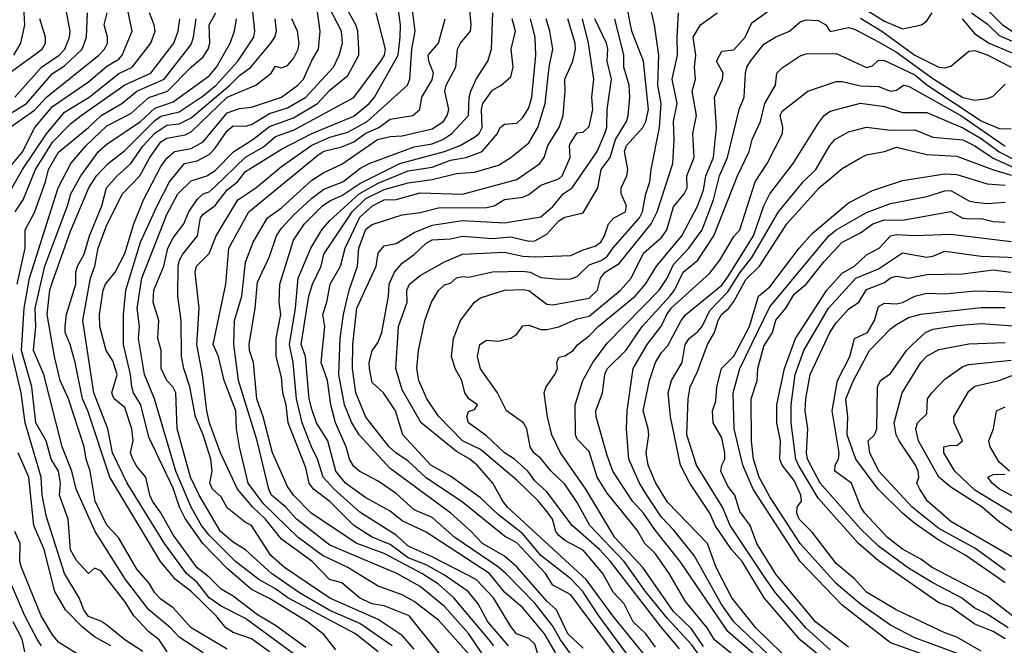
# Model space of a CAD drawing. Header units: metres. Extents: x -51132 to -49532, y -231222 to -229437.
# Tile 237 of 256: x -50676 to -50595, y -230499 to -230447. Entities that reach past the tile are written whole.
import ezdxf

# ---------------------------------------------------------------- set-up
doc = ezdxf.new("R2010")
doc.units = ezdxf.units.M
for name, color, linetype in [('CONTOUR_HALF', 8, 'Continuous'), ('CONTOUR_INDEX', 1, 'Continuous'), ('CONTOUR_INTER', 3, 'Continuous')]:
    doc.layers.add(name, color=color, linetype=linetype)

msp = doc.modelspace()

# ---------------------------------------------------------------- linework, layer by layer
at = {"layer": 'CONTOUR_HALF'}
for points, elevation in [([(-50643.58, -230499.532), (-50644.58, -230498.382), (-50646.58, -230497.08), (-50650.58, -230495.306), (-50654.335, -230492.759), (-50655.476, -230491.759), (-50657.08, -230489.286), (-50657.58, -230489.021), (-50659.08, -230487.805), (-50659.58, -230486.898), (-50660.301, -230486.259), (-50660.538, -230485.759), (-50660.322, -230484.759), (-50660.456, -230483.759), (-50661.088, -230481.759), (-50661.72, -230480.259), (-50662.181, -230477.759), (-50662.683, -230476.259), (-50662.865, -230475.259), (-50662.896, -230472.259), (-50663.168, -230470.259), (-50663.14, -230467.759), (-50663.034, -230467.259), (-50662.773, -230466.759), (-50661.556, -230465.259), (-50661.312, -230463.759), (-50661.08, -230463.443), (-50660.08, -230462.728), (-50659.08, -230461.423), (-50658.221, -230460.759), (-50657.58, -230459.924), (-50654.58, -230458.071), (-50652.08, -230456.77), (-50648.58, -230455.319), (-50647.305, -230454.259), (-50646.88, -230453.759), (-50644.913, -230450.259), (-50644.733, -230448.759), (-50644.707, -230447.759), (-50644.988, -230445.759)], 43.5), ([(-50623.863, -230500.759), (-50627.123, -230496.759), (-50629.322, -230493.759), (-50635.831, -230487.759), (-50636.245, -230487.259), (-50637.064, -230485.759), (-50638.367, -230484.259), (-50638.969, -230483.759), (-50640.08, -230483.122), (-50643, -230480.759), (-50644.58, -230478.026), (-50645.104, -230476.259), (-50644.875, -230472.759), (-50644.159, -230470.759), (-50644.193, -230469.759), (-50643.974, -230469.259), (-50643.08, -230468.54), (-50641.08, -230467.391), (-50639.58, -230466.778), (-50636.08, -230466.612), (-50634.58, -230466.93), (-50633.58, -230466.985), (-50630.58, -230466.87), (-50629.58, -230466.401), (-50628.58, -230466.113), (-50628.103, -230465.759), (-50627.801, -230465.259), (-50627.462, -230464.259), (-50627.028, -230463.759), (-50626.053, -230463.259), (-50625.97, -230462.759), (-50626.418, -230461.759), (-50626.406, -230461.259), (-50625.949, -230460.259), (-50625.874, -230459.759), (-50626.141, -230458.259), (-50625.973, -230457.759), (-50624.619, -230456.259), (-50624.376, -230455.759), (-50624.142, -230454.759), (-50624.565, -230450.759), (-50625.521, -230448.259), (-50626.021, -230445.759)], 49.5), ([(-50619.58, -230499.305), (-50620.58, -230497.847), (-50622.08, -230496.393), (-50624.635, -230492.759), (-50626.949, -230490.259), (-50629.344, -230486.259), (-50631.461, -230483.259), (-50632.155, -230481.759), (-50632.535, -230480.259), (-50632.794, -230478.259), (-50632.648, -230477.759), (-50631.922, -230476.759), (-50631.711, -230476.259), (-50631.744, -230475.759), (-50631.58, -230475.323), (-50631.08, -230475.193), (-50630.41, -230474.759), (-50630.004, -230474.259), (-50629.08, -230473.543), (-50628.324, -230472.759), (-50625.247, -230470.259), (-50624.408, -230469.259), (-50623.482, -230467.759), (-50621.376, -230465.259), (-50620.08, -230462.792), (-50619.58, -230461.458), (-50619.404, -230460.259), (-50618.749, -230458.759), (-50618.506, -230456.259), (-50618.67, -230453.759), (-50618.006, -230452.259), (-50617.955, -230451.759), (-50618.525, -230450.759), (-50618.08, -230449.935), (-50617.08, -230449.822), (-50616.133, -230448.759), (-50615.58, -230447.577), (-50613.08, -230445.785)], 51.5), ([(-50677.489, -230462.259), (-50676.064, -230459.759), (-50674.08, -230456.784), (-50672.58, -230455), (-50670.521, -230453.759), (-50668.08, -230451.772), (-50666.979, -230451.259), (-50665.418, -230449.259), (-50665.07, -230448.259), (-50665.138, -230447.759), (-50665.529, -230446.759)], 37.5), ([(-50677.107, -230456.259), (-50675.08, -230454.838), (-50674.08, -230453.744), (-50669.744, -230450.259), (-50669.263, -230449.759), (-50669.024, -230449.259), (-50669.027, -230448.759), (-50669.3, -230447.759), (-50669.032, -230446.759)], 36.5), ([(-50676.778, -230450.259), (-50676.2, -230449.259), (-50675.869, -230447.759), (-50675.946, -230446.259)], 34.5), ([(-50676.686, -230453.759), (-50674.488, -230451.259), (-50673.012, -230450.259), (-50672.561, -230449.759), (-50672.173, -230448.759), (-50672.105, -230448.259), (-50672.483, -230446.259)], 35.5), ([(-50652.58, -230499.383), (-50655.08, -230497.561), (-50656.58, -230496.692), (-50658.58, -230495.131), (-50659.58, -230494.564), (-50660.58, -230493.546), (-50661.58, -230492.77), (-50663.58, -230490.052), (-50664.58, -230488.214), (-50665.276, -230487.259), (-50665.515, -230486.759), (-50665.83, -230485.259), (-50666.58, -230484.383), (-50666.905, -230483.759), (-50667.097, -230483.259), (-50666.892, -230482.259), (-50667.002, -230481.259), (-50667.58, -230479.486), (-50668.465, -230478.759), (-50668.58, -230478.521), (-50668.647, -230478.259), (-50668.215, -230476.759), (-50668.58, -230475.602), (-50669.113, -230474.759), (-50669.659, -230472.759), (-50669.676, -230471.759), (-50669.376, -230469.759), (-50669.188, -230469.259), (-50668.376, -230468.259), (-50667.58, -230466.721), (-50666.826, -230464.259), (-50666.031, -230462.259), (-50664.58, -230459.509), (-50664.08, -230458.797), (-50663.461, -230458.259), (-50662.08, -230458), (-50661.08, -230457.462), (-50659.08, -230455.053), (-50658.08, -230454.682), (-50657.08, -230454.574), (-50654.594, -230453.759), (-50653.231, -230452.759), (-50652.753, -230452.259), (-50652.08, -230450.708), (-50651.51, -230449.759), (-50651.387, -230448.259), (-50651.646, -230446.259)], 41.5), ([(-50646.564, -230499.759), (-50648.455, -230498.259), (-50654.056, -230495.259), (-50655.08, -230494.512), (-50656.457, -230493.759), (-50658.396, -230492.259), (-50660.58, -230490.081), (-50661.208, -230489.259), (-50662.077, -230487.759), (-50663.335, -230484.759), (-50665.129, -230478.759), (-50665.937, -230476.759), (-50666.441, -230473.759), (-50666.371, -230472.759), (-50666.557, -230471.259), (-50666.174, -230468.759), (-50664.08, -230463.483), (-50663.193, -230461.759), (-50662.08, -230460.694), (-50660.79, -230460.259), (-50660.08, -230459.815), (-50658.544, -230458.259), (-50656.952, -230457.259), (-50655.58, -230456.187), (-50653.58, -230455.47), (-50651.612, -230454.259), (-50650.58, -230453.162), (-50649.08, -230451.939), (-50648.179, -230450.259), (-50648.172, -230449.759), (-50648.259, -230448.259), (-50648.41, -230447.759), (-50649.08, -230446.562)], 42.5), ([(-50636.987, -230499.259), (-50637.364, -230498.759), (-50640.286, -230495.259), (-50641.58, -230494.141), (-50642.958, -230493.259), (-50646.08, -230491.595), (-50648.349, -230490.759), (-50652.136, -230488.259), (-50653.58, -230486.752), (-50654.08, -230486.04), (-50655.343, -230483.259), (-50656.104, -230480.259), (-50656.641, -230478.759), (-50656.893, -230475.759), (-50657.231, -230474.759), (-50657.266, -230474.259), (-50656.772, -230471.259), (-50656.58, -230469.085), (-50655.58, -230466.96), (-50654.989, -230465.259), (-50654.58, -230464.623), (-50653.58, -230463.52), (-50652.08, -230462.111), (-50651.08, -230461.373), (-50649.503, -230460.759), (-50648.08, -230459.651), (-50647.324, -230459.259), (-50643.58, -230457.855), (-50642.08, -230457.624), (-50641.211, -230457.259), (-50640.471, -230456.759), (-50639.08, -230455.274), (-50639.033, -230453.759), (-50638.898, -230453.259), (-50638.454, -230452.259), (-50637.48, -230450.759), (-50637.176, -230449.759), (-50637.065, -230446.759)], 45.5), ([(-50621.58, -230499.49), (-50623.08, -230497.729), (-50627.312, -230492.259), (-50628.21, -230491.259), (-50630.476, -230489.259), (-50632.58, -230486.486), (-50633.58, -230485.556), (-50634.161, -230484.759), (-50635.263, -230483.759), (-50636.089, -230483.259), (-50637.58, -230481.845), (-50639.065, -230480.759), (-50639.223, -230480.259), (-50639.08, -230479.811), (-50638.58, -230479.661), (-50638.341, -230479.259), (-50639.042, -230478.759), (-50639.389, -230478.259), (-50639.638, -230477.259), (-50640.193, -230476.259), (-50640.475, -230475.259), (-50640.313, -230473.759), (-50639.752, -230472.259), (-50638.585, -230470.759), (-50638.08, -230470.394), (-50636.08, -230469.762), (-50634.58, -230469.693), (-50634.08, -230469.789), (-50632.58, -230470.916), (-50632.08, -230470.982), (-50629.08, -230470.421), (-50628.368, -230469.759), (-50628.128, -230468.759), (-50627.739, -230468.259), (-50626.58, -230467.555), (-50623.935, -230464.259), (-50623.433, -230463.259), (-50622.134, -230459.259), (-50622.02, -230457.259), (-50622.09, -230455.759), (-50621.771, -230454.259), (-50622.179, -230452.259), (-50621.737, -230450.259), (-50621.788, -230448.759), (-50621.663, -230446.759)], 50.5), ([(-50597.381, -230446.759), (-50596.08, -230447.663), (-50595.08, -230448.621), (-50590.58, -230450.589)], 50.5), ([(-50676.507, -230469.259), (-50675.844, -230466.259), (-50675.843, -230464.759), (-50675.08, -230463.317), (-50674.151, -230460.759), (-50673.917, -230459.759), (-50673.08, -230458.304), (-50670.58, -230456.268), (-50669.535, -230455.259), (-50667.817, -230454.259), (-50666.58, -230453.258), (-50664.308, -230452.259), (-50662.08, -230449.386), (-50661.872, -230448.759), (-50661.654, -230447.259)], 38.5), ([(-50661.08, -230499.824), (-50663.08, -230498.531), (-50663.795, -230497.759), (-50665.594, -230496.259), (-50667.533, -230493.759), (-50670.041, -230489.759), (-50671.602, -230486.259), (-50671.962, -230484.759), (-50672.782, -230482.759), (-50674.306, -230476.759), (-50675.139, -230474.759), (-50674.944, -230472.759), (-50675.01, -230471.259), (-50674.201, -230467.759), (-50672.332, -230462.759), (-50672.067, -230461.759), (-50671.214, -230460.259), (-50669.756, -230458.259), (-50669.08, -230457.641), (-50666.27, -230455.759), (-50665.08, -230454.662), (-50663.58, -230454.146), (-50660.58, -230451.969), (-50659.981, -230451.259), (-50658.832, -230449.259), (-50658.483, -230448.259), (-50658.328, -230447.259)], 39.5), ([(-50655.569, -230499.759), (-50657.08, -230498.672), (-50658.58, -230498.143), (-50659.191, -230497.759), (-50660.004, -230496.759), (-50662.08, -230494.752), (-50663.361, -230493.759), (-50664.628, -230492.259), (-50668.808, -230485.259), (-50670.632, -230479.759), (-50671.08, -230478.758), (-50671.693, -230475.759), (-50672.096, -230474.259), (-50672.513, -230473.259), (-50672.529, -230472.759), (-50672.416, -230471.759), (-50671.644, -230469.259), (-50671.645, -230468.259), (-50671.5, -230467.759), (-50670.949, -230466.759), (-50670.511, -230465.259), (-50669.497, -230462.759), (-50669.088, -230461.259), (-50668.219, -230460.259), (-50667.08, -230459.249), (-50666.08, -230457.798), (-50665.08, -230456.732), (-50664.08, -230456.064), (-50663.08, -230455.947), (-50662.08, -230455.472), (-50658.879, -230452.759), (-50658.08, -230451.944), (-50657.128, -230451.259), (-50655.466, -230449.259), (-50655.133, -230448.759), (-50655, -230448.259), (-50655.098, -230447.259)], 40.5), ([(-50638.33, -230500.759), (-50641.58, -230497.128), (-50643.58, -230495.57), (-50644.58, -230495.029), (-50646.58, -230494.299), (-50649.08, -230492.749), (-50651.183, -230491.759), (-50653.2, -230490.259), (-50656.08, -230487.476), (-50657.338, -230485.759), (-50658.063, -230482.759), (-50658.305, -230481.259), (-50658.366, -230479.759), (-50659.351, -230477.259), (-50659.801, -230475.259), (-50660.241, -230474.259), (-50659.202, -230469.259), (-50658.952, -230466.259), (-50657.283, -230463.259), (-50651.58, -230458.549), (-50651.08, -230458.222), (-50649.58, -230457.857), (-50648.58, -230457.455), (-50647.58, -230456.743), (-50646.514, -230456.259), (-50645.58, -230455.56), (-50643.69, -230455.259), (-50643.108, -230454.759), (-50642.956, -230453.759), (-50642.08, -230452.296), (-50641.981, -230451.759), (-50642.375, -230450.759), (-50642.433, -230450.259), (-50641.555, -230449.259), (-50641.025, -230447.259)], 44.5), ([(-50633.09, -230500.759), (-50633.58, -230499.115), (-50634.08, -230498.647), (-50635.095, -230498.259), (-50635.58, -230497.65), (-50637.008, -230495.259), (-50638.453, -230493.759), (-50642.08, -230491.859), (-50644.08, -230490.986), (-50645.08, -230490.07), (-50648.08, -230488.159), (-50650.212, -230486.259), (-50651.134, -230485.259), (-50651.589, -230483.759), (-50652.108, -230482.759), (-50652.86, -230480.759), (-50653.343, -230478.759), (-50653.622, -230475.759), (-50653.929, -230474.259), (-50653.436, -230471.259), (-50653.212, -230468.759), (-50652.163, -230466.259), (-50651.247, -230464.759), (-50650.58, -230463.966), (-50648.151, -230461.759), (-50646.58, -230460.884), (-50644.08, -230459.867), (-50642.08, -230459.566), (-50640.58, -230458.977), (-50639.259, -230458.759), (-50637.938, -230458.259), (-50636.669, -230456.759), (-50636.451, -230456.259), (-50636.08, -230455.986), (-50635.08, -230455.906), (-50634.58, -230455.442), (-50634.08, -230454.623), (-50633.816, -230453.759), (-50633.485, -230450.259), (-50633.561, -230448.759), (-50633.935, -230447.259)], 46.5), ([(-50629.277, -230501.759), (-50631.455, -230498.759), (-50632.08, -230497.635), (-50633.58, -230495.703), (-50635.97, -230493.259), (-50636.58, -230492.721), (-50640.205, -230490.259), (-50642.08, -230488.598), (-50643.58, -230487.97), (-50645.08, -230486.624), (-50646.58, -230485.582), (-50648.08, -230484.788), (-50648.58, -230484.37), (-50648.94, -230483.759), (-50649.22, -230482.759), (-50650.094, -230480.759), (-50650.482, -230479.259), (-50650.778, -230477.259), (-50651.287, -230475.759), (-50650.983, -230472.759), (-50651.161, -230471.759), (-50650.827, -230470.759), (-50650.545, -230469.259), (-50649.699, -230467.759), (-50649.318, -230466.259), (-50648.08, -230463.686), (-50647.031, -230462.759), (-50646.08, -230462.251), (-50645.08, -230462.243), (-50643.08, -230461.692), (-50639.58, -230461.802), (-50635.08, -230460.562), (-50633.164, -230459.259), (-50632.798, -230458.759), (-50632.51, -230457.759), (-50631.574, -230456.259), (-50631.233, -230455.259), (-50631.051, -230453.259), (-50631.101, -230452.259), (-50630.415, -230450.759), (-50630.208, -230449.759), (-50630.233, -230449.259), (-50630.851, -230447.259)], 47.5), ([(-50626.58, -230500.412), (-50630.58, -230495.03), (-50632.08, -230494.231), (-50632.692, -230493.259), (-50635.08, -230490.7), (-50636.08, -230490.159), (-50639.58, -230487.35), (-50642.58, -230485.308), (-50644.08, -230483.945), (-50645.11, -230483.259), (-50645.655, -230482.759), (-50647.58, -230480.289), (-50648.424, -230478.259), (-50648.707, -230476.259), (-50648.676, -230474.259), (-50648.326, -230471.259), (-50646.74, -230467.759), (-50646.58, -230466.675), (-50646.08, -230466.066), (-50645.08, -230465.894), (-50643.58, -230464.964), (-50642.08, -230464.351), (-50639.58, -230463.987), (-50636.08, -230464.169), (-50633.08, -230463.664), (-50632.08, -230462.814), (-50631.219, -230461.759), (-50630.47, -230461.259), (-50628.414, -230458.259), (-50627.765, -230456.759), (-50627.597, -230456.259), (-50627.591, -230454.759), (-50627.222, -230452.259), (-50627.575, -230450.759), (-50627.526, -230449.759), (-50627.629, -230449.259), (-50628.614, -230447.259)], 48.5), ([(-50606.58, -230447.19), (-50604.808, -230448.259), (-50602.08, -230450.268), (-50600.08, -230451.252), (-50599.58, -230451.305), (-50599.08, -230451.169), (-50597.58, -230449.93), (-50597.08, -230449.889), (-50596.08, -230450.235), (-50594.08, -230451.251)], 51.5), ([(-50615.08, -230500.21), (-50617.58, -230498.071), (-50621.52, -230492.259), (-50623.58, -230489.696), (-50624.58, -230488.254), (-50625.483, -230487.259), (-50627.112, -230484.759), (-50627.58, -230483.465), (-50628.484, -230480.259), (-50628.527, -230479.759), (-50627.979, -230478.259), (-50627.779, -230476.759), (-50627.58, -230476.285), (-50626.044, -230474.759), (-50624.683, -230472.759), (-50622.392, -230470.259), (-50621.998, -230469.759), (-50621.266, -230468.259), (-50620.073, -230467.259), (-50618.747, -230465.259), (-50616.786, -230460.259), (-50615.796, -230458.259), (-50615.551, -230457.259), (-50614.876, -230455.759), (-50614.498, -230454.259), (-50613.634, -230452.759), (-50613.509, -230451.759), (-50613.08, -230451.327), (-50611.58, -230450.31), (-50611.08, -230450.154), (-50608.58, -230450.115), (-50606.08, -230451.295), (-50605.58, -230451.157), (-50605.08, -230450.686), (-50604.58, -230450.697), (-50602.08, -230451.892), (-50601.08, -230452.713), (-50596.58, -230455.696), (-50595.08, -230456.359), (-50594.08, -230456.371)], 52.5), ([(-50613.08, -230499.882), (-50615.244, -230497.759), (-50617.242, -230495.259), (-50618.543, -230492.759), (-50619.262, -230490.759), (-50622.58, -230487.325), (-50623.58, -230485.714), (-50624.175, -230484.259), (-50624.343, -230483.259), (-50624.123, -230481.759), (-50624.169, -230481.259), (-50624.607, -230479.759), (-50624.062, -230477.259), (-50623.568, -230475.759), (-50623.08, -230474.923), (-50622.58, -230474.404), (-50621.445, -230472.259), (-50621.08, -230471.813), (-50618.08, -230469.331), (-50617.58, -230468.656), (-50615.458, -230465.259), (-50614.585, -230462.759), (-50614.08, -230461.756), (-50612.152, -230459.259), (-50610.08, -230455.927), (-50609.58, -230455.278), (-50609.08, -230454.898), (-50606.58, -230454.253), (-50604.58, -230454.521), (-50603.08, -230455.014), (-50601.08, -230455.005), (-50598.08, -230456.285), (-50596.58, -230457.181), (-50595.08, -230458.281), (-50593.08, -230459.302)], 53.5), ([(-50609.08, -230499.595), (-50611.08, -230497.8), (-50613.58, -230494.881), (-50614.383, -230493.759), (-50617.373, -230489.259), (-50618.025, -230487.759), (-50620.162, -230484.259), (-50620.97, -230481.759), (-50620.858, -230478.759), (-50620.701, -230477.759), (-50620.08, -230476.499), (-50619.258, -230474.259), (-50618.68, -230473.259), (-50618.38, -230472.259), (-50618.096, -230471.759), (-50617.488, -230471.259), (-50617.08, -230470.694), (-50616.08, -230468.875), (-50614.945, -230467.759), (-50612.684, -230464.259), (-50609.995, -230461.259), (-50608.08, -230459.669), (-50606.58, -230458.784), (-50606.08, -230458.524), (-50604.58, -230458.247), (-50603.58, -230457.893), (-50601.08, -230458.508), (-50598.58, -230458.633), (-50595.634, -230459.759), (-50594.08, -230460.221)], 54.5), ([(-50594.219, -230504.759), (-50596.58, -230502.198), (-50600.58, -230500.255), (-50604.08, -230499.009), (-50608.08, -230495.871), (-50611.58, -230492.259), (-50615.476, -230486.259), (-50616.317, -230484.259), (-50617.04, -230481.259), (-50617.133, -230478.259), (-50616.57, -230476.259), (-50614.08, -230471.135), (-50609.205, -230465.259), (-50608.58, -230464.762), (-50606.08, -230463.302), (-50604.08, -230462.556), (-50601.08, -230461.987), (-50599.58, -230461.518), (-50599.08, -230461.499), (-50597.58, -230462.355), (-50597.08, -230462.459), (-50596.08, -230462.577), (-50594.58, -230462.443)], 55.5), ([(-50596.58, -230499.7), (-50598.58, -230498.524), (-50599.58, -230498.166), (-50603.612, -230496.259), (-50606.08, -230494.789), (-50607.08, -230493.683), (-50608.58, -230492.418), (-50610.58, -230489.821), (-50611.646, -230488.759), (-50611.858, -230488.259), (-50611.818, -230487.759), (-50611.456, -230487.259), (-50611.528, -230486.759), (-50612.08, -230485.548), (-50613.08, -230484.269), (-50613.252, -230483.759), (-50613.21, -230482.259), (-50613.521, -230480.759), (-50613.509, -230479.259), (-50612.865, -230476.259), (-50611.95, -230473.759), (-50609.368, -230469.759), (-50608.08, -230468.347), (-50607.073, -230467.759), (-50606.08, -230466.814), (-50605.035, -230466.259), (-50604.08, -230465.253), (-50603.58, -230465.149), (-50602.08, -230465.233), (-50599.08, -230465.119), (-50594.08, -230465.727)], 56.5), ([(-50594.324, -230497.759), (-50596.08, -230496.622), (-50597.08, -230496.132), (-50598.203, -230495.259), (-50600.58, -230494.034), (-50602.58, -230492.802), (-50605.08, -230490.99), (-50606.58, -230489.554), (-50609.908, -230485.759), (-50610.96, -230483.759), (-50611.041, -230483.259), (-50610.932, -230481.259), (-50611.167, -230479.759), (-50611.108, -230478.759), (-50610.737, -230476.759), (-50609.107, -230473.259), (-50608.58, -230472.457), (-50607.58, -230471.329), (-50606.711, -230470.759), (-50606.08, -230469.71), (-50604.58, -230469.117), (-50604.08, -230468.738), (-50603.58, -230468.599), (-50602.58, -230468.755), (-50601.08, -230468.446), (-50598.08, -230468.409), (-50595.58, -230468.079), (-50594.107, -230468.259)], 57.5), ([(-50594.58, -230494.026), (-50597.848, -230491.759), (-50600.08, -230490.479), (-50602.08, -230489.118), (-50603.099, -230488.259), (-50605.096, -230486.259), (-50606.95, -230483.759), (-50607.676, -230481.759), (-50607.63, -230480.259), (-50607.792, -230478.759), (-50607.158, -230477.259), (-50605.826, -230474.759), (-50604.08, -230472.955), (-50603.58, -230472.595), (-50602.58, -230472.033), (-50601.58, -230471.731), (-50596.58, -230471.186), (-50594.58, -230471.198)], 58.5), ([(-50592.58, -230492.689), (-50599.08, -230488.927), (-50601.018, -230487.259), (-50601.653, -230486.259), (-50601.913, -230485.759), (-50601.746, -230485.259), (-50601.791, -230484.759), (-50602.007, -230484.259), (-50603.369, -230482.259), (-50603.61, -230481.759), (-50603.771, -230480.759), (-50603.127, -230478.259), (-50601.574, -230475.759), (-50601.08, -230475.24), (-50600.08, -230474.682), (-50597.58, -230474.192), (-50594.58, -230474.087)], 59.5), ([(-50666.08, -230499.727), (-50667.589, -230498.759), (-50669.08, -230497.547), (-50669.58, -230497.206), (-50670.58, -230496.82), (-50670.97, -230496.259), (-50671.353, -230495.259), (-50672.58, -230493.254), (-50674.08, -230488.54), (-50674.421, -230486.759), (-50674.527, -230485.259), (-50675.844, -230480.759), (-50676.18, -230478.259), (-50677.006, -230474.759)], 38.5), ([(-50593.58, -230488.475), (-50597.08, -230486.337), (-50598.744, -230484.759), (-50599.669, -230483.259), (-50599.65, -230482.759), (-50599.08, -230482.613), (-50598.58, -230482.648), (-50598.123, -230482.259), (-50598.805, -230480.759), (-50598.847, -230480.259), (-50597.58, -230478.142), (-50597.08, -230477.723), (-50595.08, -230477.248), (-50593.58, -230476.674)], 60.5), ([(-50671.58, -230499.889), (-50673.08, -230498.936), (-50673.58, -230498.343), (-50674.513, -230496.759), (-50676.151, -230492.759), (-50676.291, -230492.259), (-50676.244, -230490.759), (-50676.71, -230489.759)], 37.5), ([(-50675.877, -230499.759), (-50676.08, -230498.707), (-50676.845, -230497.259)], 36.5)]:
    msp.add_lwpolyline(points, dxfattribs=dict(at, elevation=elevation))
at = {"layer": 'CONTOUR_INDEX'}
for points, elevation in [([(-50659.08, -230499.536), (-50662.082, -230497.759), (-50663.58, -230496.104), (-50664.58, -230495.386), (-50665.08, -230494.86), (-50665.58, -230494.02), (-50666.58, -230492.898), (-50668.091, -230490.259), (-50669.08, -230489.231), (-50670.046, -230487.259), (-50670.438, -230484.759), (-50670.781, -230483.759), (-50670.958, -230482.759), (-50672.25, -230478.759), (-50672.94, -230477.259), (-50673.398, -230475.259), (-50674.027, -230471.759), (-50673.782, -230469.759), (-50673.58, -230469.05), (-50672.08, -230464.866), (-50670.557, -230461.259), (-50669.933, -230460.259), (-50668.945, -230459.259), (-50667.58, -230458.182), (-50665.08, -230455.695), (-50664.58, -230455.323), (-50663.08, -230454.956), (-50661.08, -230453.627), (-50660.014, -230452.759), (-50658.203, -230450.759), (-50656.867, -230448.759), (-50656.787, -230448.259), (-50657.165, -230444.759)], 40), ([(-50623.58, -230499.357), (-50624.361, -230498.259), (-50625.411, -230497.259), (-50626.157, -230495.759), (-50627.08, -230494.81), (-50627.93, -230493.259), (-50629.58, -230491.305), (-50631.08, -230490.522), (-50631.58, -230490.105), (-50631.835, -230489.759), (-50632.124, -230488.759), (-50632.467, -230488.259), (-50633.268, -230487.259), (-50635.08, -230485.501), (-50638.08, -230482.958), (-50639.574, -230482.259), (-50641.58, -230480.2), (-50642.523, -230478.759), (-50643.195, -230477.259), (-50643.365, -230476.259), (-50643.212, -230474.759), (-50642.698, -230472.259), (-50642.141, -230470.759), (-50641.58, -230469.784), (-50641.08, -230469.32), (-50640.58, -230469.169), (-50640.08, -230468.744), (-50639.58, -230468.611), (-50639.08, -230468.689), (-50637.08, -230468.222), (-50634.58, -230468.165), (-50633.973, -230468.259), (-50633.08, -230468.694), (-50631.58, -230468.85), (-50630.58, -230468.81), (-50630.08, -230468.622), (-50629.08, -230467.665), (-50628.08, -230467.303), (-50627.58, -230466.966), (-50627.08, -230466.24), (-50624.889, -230463.759), (-50624.651, -230463.259), (-50624.381, -230461.759), (-50624.029, -230460.759), (-50623.941, -230459.759), (-50623.236, -230456.259), (-50623.094, -230454.259), (-50623.388, -230452.759), (-50623.286, -230450.259), (-50623.651, -230447.759), (-50624.123, -230445.759)], 50), ([(-50597.224, -230445.259), (-50594.787, -230447.759), (-50593.995, -230448.259)], 50), ([(-50637.08, -230501.17), (-50639.08, -230498.218), (-50641.08, -230496.002), (-50643.08, -230494.325), (-50645.032, -230493.259), (-50650.58, -230490.901), (-50653.333, -230488.759), (-50654.234, -230487.759), (-50655.425, -230486.759), (-50655.646, -230486.259), (-50656.609, -230482.259), (-50658.155, -230477.259), (-50658.533, -230474.259), (-50658.486, -230472.259), (-50657.884, -230470.259), (-50657.58, -230467.438), (-50656.932, -230465.759), (-50655.733, -230463.759), (-50654.58, -230462.921), (-50652.08, -230460.62), (-50651.08, -230459.985), (-50649.58, -230459.315), (-50646.636, -230457.259), (-50645.58, -230457.012), (-50644.58, -230456.941), (-50642.08, -230456.369), (-50641.16, -230455.759), (-50640.834, -230455.259), (-50640.72, -230454.759), (-50641.041, -230453.259), (-50640.918, -230452.759), (-50640.12, -230451.259), (-50639.986, -230449.759), (-50639.747, -230449.259), (-50638.904, -230448.259), (-50638.859, -230447.759), (-50638.982, -230446.259)], 45), ([(-50678.08, -230452.396), (-50674.419, -230449.759), (-50674.159, -230449.259), (-50674.149, -230448.759), (-50674.632, -230447.259)], 35), ([(-50607.58, -230499.367), (-50610.306, -230497.259), (-50613.58, -230493.298), (-50615.158, -230490.759), (-50615.712, -230489.259), (-50616.58, -230488.112), (-50617.005, -230486.759), (-50617.58, -230486.01), (-50618.154, -230484.759), (-50618.08, -230484.272), (-50617.816, -230483.759), (-50617.811, -230483.259), (-50618.08, -230481.997), (-50618.783, -230480.759), (-50618.833, -230479.759), (-50618.58, -230478.95), (-50618.481, -230477.759), (-50618.098, -230476.259), (-50617.08, -230475.224), (-50615.766, -230472.759), (-50615.034, -230470.259), (-50614.08, -230469.486), (-50611.672, -230466.259), (-50610.58, -230465.061), (-50607.58, -230462.519), (-50605.58, -230461.48), (-50603.08, -230460.666), (-50599.58, -230460.098), (-50598.58, -230460.167), (-50596.08, -230460.935), (-50594.58, -230461.049)], 55), ([(-50593.906, -230489.759), (-50595.08, -230488.962), (-50596.487, -230487.759), (-50599.08, -230486.088), (-50600.088, -230485.259), (-50601.758, -230482.259), (-50601.984, -230481.259), (-50601.855, -230480.759), (-50601.08, -230480.003), (-50601.008, -230478.759), (-50600.668, -230478.259), (-50599.58, -230477.142), (-50598.08, -230476.079), (-50597.58, -230475.932), (-50594.08, -230475.561)], 60)]:
    msp.add_lwpolyline(points, dxfattribs=dict(at, elevation=elevation))
at = {"layer": 'CONTOUR_INTER'}
for points, elevation in [([(-50639.177, -230502.759), (-50643.993, -230496.759), (-50646.08, -230495.943), (-50647.093, -230495.759), (-50648.129, -230495.259), (-50649.58, -230494.035), (-50650.602, -230493.759), (-50652.042, -230492.259), (-50654.58, -230490.394), (-50655.911, -230488.759), (-50656.963, -230487.759), (-50658.226, -230486.259), (-50659.656, -230483.259), (-50660.547, -230480.759), (-50660.768, -230479.759), (-50661.125, -230476.759), (-50661.605, -230474.259), (-50661.402, -230471.259), (-50661.736, -230468.259), (-50661.636, -230467.759), (-50660.58, -230466.724), (-50660.013, -230465.259), (-50658.207, -230462.259), (-50656.714, -230461.259), (-50654.58, -230459.486), (-50652.08, -230457.722), (-50650.58, -230457.054), (-50649.08, -230456.66), (-50647.477, -230455.759), (-50644.149, -230452.759), (-50643.957, -230452.259), (-50643.778, -230449.759), (-50643.509, -230448.259), (-50643.988, -230444.259)], 44), ([(-50677.27, -230459.759), (-50676.034, -230458.259), (-50675.08, -230456.287), (-50673.58, -230454.509), (-50670.58, -230452.477), (-50669.08, -230451.183), (-50668.08, -230450.608), (-50667.793, -230450.259), (-50666.98, -230448.259), (-50667.49, -230445.759)], 37), ([(-50607.309, -230445.759), (-50604.58, -230447.445), (-50603.08, -230448.076), (-50601.522, -230447.759), (-50601.08, -230447.42), (-50600.619, -230446.759)], 51), ([(-50678.161, -230455.759), (-50675.73, -230454.259), (-50673.58, -230451.775), (-50672.58, -230451.155), (-50671.109, -230449.759), (-50670.759, -230448.759), (-50670.683, -230446.759)], 36), ([(-50664.067, -230499.759), (-50664.734, -230498.759), (-50665.58, -230498.084), (-50666.824, -230496.759), (-50667.58, -230495.562), (-50669.58, -230493.028), (-50670.08, -230492.807), (-50670.58, -230493.266), (-50671.58, -230492.17), (-50672.08, -230491.29), (-50672.269, -230488.759), (-50672.998, -230486.759), (-50672.924, -230485.759), (-50673.074, -230484.759), (-50673.687, -230483.759), (-50674.11, -230482.259), (-50674.969, -230480.759), (-50675.28, -230477.759), (-50676.135, -230474.759), (-50675.915, -230471.259), (-50675.495, -230468.759), (-50673.103, -230461.259), (-50672.056, -230459.259), (-50670.784, -230457.759), (-50669.08, -230456.135), (-50667.08, -230455.091), (-50665.58, -230453.765), (-50664.036, -230453.259), (-50662.08, -230451.262), (-50661.08, -230450.41), (-50660.665, -230449.759), (-50660.52, -230449.259), (-50660.594, -230447.759), (-50660.02, -230446.759)], 39), ([(-50650.08, -230499.592), (-50651.08, -230498.326), (-50652.44, -230497.259), (-50655.58, -230495.33), (-50657.08, -230494.578), (-50659.08, -230492.847), (-50661.097, -230490.759), (-50662.58, -230488.692), (-50663.038, -230487.759), (-50663.58, -230486.178), (-50665.58, -230481.942), (-50666.26, -230479.259), (-50666.852, -230478.259), (-50667.007, -230477.759), (-50667.099, -230476.759), (-50667.691, -230474.259), (-50667.695, -230471.759), (-50667.485, -230469.759), (-50666.273, -230465.759), (-50664.897, -230462.759), (-50663.863, -230460.759), (-50662.616, -230459.259), (-50661.58, -230459.037), (-50660.58, -230458.5), (-50660.08, -230457.981), (-50659.08, -230456.533), (-50658.58, -230456.132), (-50657.58, -230456.141), (-50657.08, -230456.023), (-50655.58, -230455.089), (-50654.08, -230454.627), (-50652.58, -230453.747), (-50650.268, -230451.259), (-50649.791, -230450.259), (-50649.538, -230449.259), (-50649.6, -230448.259), (-50650.665, -230446.259)], 42), ([(-50645.402, -230499.259), (-50648.08, -230497.412), (-50650.58, -230496.322), (-50653.08, -230494.857), (-50655.404, -230493.259), (-50657.58, -230491.281), (-50658.58, -230490.65), (-50659.639, -230489.759), (-50661.416, -230486.759), (-50662.121, -230485.259), (-50663.235, -230481.259), (-50663.355, -230478.259), (-50663.588, -230477.759), (-50664.08, -230477.255), (-50664.559, -230476.259), (-50664.56, -230474.759), (-50664.849, -230473.759), (-50664.755, -230472.259), (-50665.239, -230470.759), (-50665.171, -230469.759), (-50664.344, -230467.759), (-50664.003, -230466.259), (-50663.58, -230465.426), (-50662.677, -230464.259), (-50662.271, -230463.259), (-50661.58, -230462.24), (-50661.08, -230461.773), (-50660.58, -230461.586), (-50660.08, -230461.153), (-50657.58, -230458.736), (-50656.08, -230457.86), (-50655.08, -230457.017), (-50653.58, -230456.485), (-50648.58, -230453.779), (-50646.336, -230450.759), (-50646.031, -230450.259), (-50645.948, -230449.759), (-50646.738, -230446.759)], 43), ([(-50619.421, -230500.759), (-50620.58, -230499.14), (-50622.58, -230496.982), (-50624.402, -230494.759), (-50626.177, -230492.259), (-50629.029, -230489.259), (-50630.08, -230487.351), (-50631.08, -230485.851), (-50632.236, -230484.759), (-50633.08, -230483.716), (-50633.655, -230483.259), (-50633.958, -230482.759), (-50634.254, -230481.259), (-50634.518, -230480.759), (-50635.941, -230479.759), (-50636.671, -230478.259), (-50638.08, -230476.275), (-50638.34, -230475.259), (-50638.152, -230474.259), (-50637.58, -230473.912), (-50636.58, -230473.992), (-50635.58, -230473.744), (-50635.08, -230473.404), (-50634.58, -230472.7), (-50634.08, -230472.663), (-50633.08, -230473.004), (-50632.58, -230473.01), (-50631.58, -230472.785), (-50630.08, -230472.132), (-50629.08, -230471.921), (-50626.473, -230469.759), (-50625.58, -230468.759), (-50624.58, -230466.695), (-50623.08, -230465.372), (-50622.63, -230464.759), (-50622.08, -230462.849), (-50621.192, -230461.759), (-50620.947, -230461.259), (-50620.969, -230460.259), (-50620.368, -230458.759), (-50620.488, -230456.759), (-50620.179, -230455.259), (-50620.518, -230453.259), (-50620.26, -230452.259), (-50620.347, -230451.259), (-50620.229, -230450.259), (-50620.448, -230448.759), (-50619.846, -230447.759), (-50618.467, -230446.759)], 51), ([(-50676.657, -230463.259), (-50676.014, -230462.259), (-50674.986, -230459.759), (-50673.58, -230457.481), (-50672.08, -230455.968), (-50671.206, -230455.259), (-50667.58, -230452.725), (-50665.431, -230451.759), (-50663.523, -230449.259), (-50663.162, -230448.259), (-50663.009, -230447.259)], 38), ([(-50652.58, -230500.657), (-50657.58, -230496.979), (-50659.58, -230495.965), (-50660.592, -230495.259), (-50661.58, -230493.994), (-50662.454, -230493.259), (-50664.296, -230490.759), (-50667.381, -230485.759), (-50668.611, -230483.259), (-50668.998, -230481.259), (-50670.143, -230478.259), (-50671.07, -230472.259), (-50670.426, -230468.759), (-50670.058, -230467.759), (-50669.78, -230466.259), (-50669.08, -230464.332), (-50667.758, -230461.759), (-50666.321, -230460.259), (-50665.493, -230458.759), (-50664.58, -230457.457), (-50664.08, -230457.142), (-50662.58, -230456.881), (-50662.08, -230456.618), (-50659.08, -230453.741), (-50656.719, -230452.759), (-50655.453, -230451.759), (-50655.08, -230451.179), (-50654.58, -230451.305), (-50654.08, -230451.123), (-50653.58, -230450.543), (-50653.203, -230449.759), (-50653.108, -230449.259), (-50653.269, -230448.259), (-50653.723, -230447.259)], 41), ([(-50635.773, -230499.259), (-50637.483, -230497.259), (-50638.279, -230495.759), (-50639.112, -230494.759), (-50641.08, -230493.387), (-50642.58, -230492.541), (-50644.08, -230491.961), (-50645.58, -230490.844), (-50647.08, -230490.247), (-50648.595, -230489.259), (-50650.58, -230487.293), (-50651.943, -230486.259), (-50652.296, -230485.759), (-50652.58, -230484.493), (-50654.029, -230480.759), (-50654.195, -230479.259), (-50654.487, -230478.259), (-50654.58, -230476.962), (-50655.029, -230475.259), (-50655.022, -230473.759), (-50654.651, -230471.759), (-50654.784, -230470.759), (-50654.735, -230469.259), (-50653.58, -230465.599), (-50652.665, -230464.259), (-50651.186, -230462.759), (-50650.58, -230462.343), (-50649.58, -230461.907), (-50648.08, -230460.915), (-50644.761, -230459.259), (-50641.08, -230458.255), (-50639.773, -230457.759), (-50638.58, -230457.067), (-50638.196, -230456.759), (-50637.945, -230456.259), (-50638, -230454.759), (-50637.879, -230454.259), (-50637.08, -230453.175), (-50636.38, -230452.759), (-50635.58, -230452.05), (-50635.369, -230451.259), (-50635.528, -230449.759), (-50635.18, -230448.259), (-50635.445, -230447.259)], 46), ([(-50631.619, -230500.259), (-50632.771, -230498.259), (-50634.58, -230496.088), (-50636.08, -230494.804), (-50637.35, -230493.259), (-50642.58, -230489.836), (-50644.58, -230488.875), (-50645.58, -230488.073), (-50647.58, -230486.99), (-50649.29, -230485.759), (-50650.09, -230484.759), (-50650.745, -230482.259), (-50651.68, -230480.759), (-50652.08, -230479.632), (-50652.287, -230478.759), (-50652.598, -230475.259), (-50652.958, -230474.259), (-50652.325, -230470.259), (-50652.009, -230469.259), (-50651.292, -230467.759), (-50651.068, -230466.759), (-50648.733, -230463.259), (-50647.58, -230462.142), (-50646.08, -230461.404), (-50644.08, -230460.844), (-50642.08, -230460.568), (-50640.08, -230460.067), (-50638.58, -230459.972), (-50636.58, -230459.389), (-50635.58, -230458.761), (-50634.08, -230457.538), (-50633.333, -230456.259), (-50632.711, -230454.259), (-50632.4, -230451.259), (-50632.08, -230449.759), (-50632.321, -230448.259), (-50632.637, -230447.259)], 47), ([(-50629.58, -230499.441), (-50630.828, -230498.259), (-50631.791, -230496.259), (-50632.58, -230495.544), (-50635.08, -230492.69), (-50636.08, -230491.82), (-50637.928, -230490.759), (-50638.852, -230489.759), (-50640.542, -230488.259), (-50645.58, -230484.543), (-50648.145, -230481.759), (-50648.746, -230480.759), (-50649.357, -230479.259), (-50649.837, -230476.759), (-50649.733, -230473.759), (-50649.439, -230471.759), (-50648.974, -230469.759), (-50648.292, -230467.759), (-50648.183, -230466.259), (-50647.58, -230464.704), (-50647.08, -230464.319), (-50644.58, -230463.511), (-50643.08, -230463.326), (-50641.58, -230462.934), (-50637.58, -230462.904), (-50636.95, -230462.759), (-50636.08, -230462.237), (-50634.58, -230462.029), (-50634.08, -230461.819), (-50633.08, -230461.055), (-50631.58, -230460.533), (-50631.309, -230460.259), (-50630.636, -230458.759), (-50630.713, -230457.759), (-50630.58, -230457.494), (-50630.08, -230456.703), (-50629.58, -230456.66), (-50629.08, -230456.18), (-50628.76, -230454.759), (-50628.847, -230453.759), (-50628.683, -230452.259), (-50629.134, -230449.259), (-50629.626, -230447.259)], 48), ([(-50624.944, -230501.259), (-50628.276, -230496.759), (-50629.611, -230494.759), (-50630.58, -230493.709), (-50633.09, -230491.759), (-50634.58, -230489.971), (-50636.58, -230488.385), (-50638.08, -230486.964), (-50640.58, -230485.173), (-50642.196, -230484.259), (-50644.533, -230481.759), (-50645.131, -230479.759), (-50646.122, -230478.259), (-50647.08, -230477.413), (-50647.291, -230476.259), (-50647.311, -230475.759), (-50647.08, -230474.789), (-50646.58, -230474.066), (-50646.262, -230473.259), (-50645.718, -230470.259), (-50645.657, -230469.259), (-50645.224, -230468.259), (-50644.58, -230467.504), (-50643.58, -230466.783), (-50642.58, -230465.842), (-50642.08, -230465.575), (-50640.58, -230465.498), (-50639.58, -230465.271), (-50637.08, -230465.467), (-50635.58, -230465.337), (-50634.08, -230465.696), (-50633.58, -230465.662), (-50632.58, -230465.104), (-50631.58, -230464.003), (-50631.08, -230463.695), (-50629.58, -230463.335), (-50628.364, -230461.259), (-50628.078, -230459.759), (-50627.335, -230458.759), (-50626.876, -230457.259), (-50625.985, -230455.759), (-50625.845, -230455.259), (-50625.711, -230453.759), (-50625.768, -230452.759), (-50626.21, -230451.259), (-50626.194, -230450.259), (-50626.952, -230447.259)], 49), ([(-50614.58, -230502.071), (-50618.693, -230498.759), (-50619.3, -230497.759), (-50621.08, -230495.564), (-50622.436, -230493.259), (-50623.58, -230491.619), (-50624.464, -230490.759), (-50625.08, -230489.656), (-50627.58, -230486.583), (-50628.398, -230485.259), (-50629.08, -230483.123), (-50630.08, -230482.099), (-50630.206, -230481.759), (-50630.233, -230479.259), (-50629.594, -230477.259), (-50628.771, -230475.759), (-50627.58, -230474.159), (-50623.276, -230469.759), (-50622.617, -230468.759), (-50622.08, -230467.625), (-50620.799, -230466.259), (-50619.706, -230464.759), (-50618.762, -230462.259), (-50618.259, -230460.259), (-50617.6, -230458.759), (-50616.634, -230454.759), (-50616.215, -230453.759), (-50616.107, -230451.759), (-50615.991, -230451.259), (-50615.697, -230450.759), (-50614.58, -230449.345), (-50613.58, -230448.735), (-50612.458, -230448.259), (-50611.58, -230447.497), (-50611.08, -230447.334), (-50610.08, -230447.382), (-50609.443, -230447.759), (-50609.08, -230448.303), (-50607.58, -230447.967), (-50607.08, -230448.099), (-50605.08, -230449.151), (-50603.58, -230450.01), (-50600.58, -230452.203), (-50598.08, -230453.777), (-50597.08, -230453.995), (-50596.08, -230453.864), (-50595.58, -230453.661), (-50594.58, -230452.66)], 52), ([(-50598.141, -230447.259), (-50597.08, -230448.494), (-50595.907, -230449.259), (-50590.023, -230451.759)], 51), ([(-50613.08, -230501.071), (-50617.075, -230497.259), (-50618.116, -230495.759), (-50620.355, -230491.759), (-50622.08, -230489.618), (-50623.08, -230488.58), (-50624.297, -230486.759), (-50624.886, -230485.759), (-50625.791, -230483.759), (-50625.974, -230481.259), (-50625.93, -230479.759), (-50625.427, -230476.259), (-50624.259, -230474.259), (-50623.08, -230472.723), (-50622.639, -230471.759), (-50622.265, -230471.259), (-50619.08, -230468.332), (-50618.251, -230467.259), (-50617.08, -230465.295), (-50616.57, -230464.759), (-50615.305, -230460.759), (-50614.305, -230459.259), (-50613.048, -230456.759), (-50613.007, -230456.259), (-50613.244, -230455.259), (-50613.08, -230454.898), (-50610.954, -230453.259), (-50608.58, -230452.452), (-50608.08, -230452.443), (-50606.58, -230452.803), (-50605.08, -230452.85), (-50604.08, -230453.239), (-50603.58, -230453.161), (-50603.013, -230452.759), (-50602.58, -230452.832), (-50598.242, -230455.259), (-50594.58, -230457.805)], 53), ([(-50609.754, -230500.259), (-50611.58, -230498.756), (-50614.575, -230495.259), (-50616.378, -230492.259), (-50617.264, -230491.259), (-50618.612, -230489.259), (-50619.077, -230488.259), (-50620.734, -230485.759), (-50621.498, -230484.259), (-50622.341, -230480.259), (-50622.51, -230478.259), (-50622.233, -230477.259), (-50621.35, -230475.759), (-50621.108, -230474.259), (-50620.789, -230473.759), (-50620.08, -230473.222), (-50619.707, -230472.759), (-50619.08, -230471.427), (-50617.58, -230469.884), (-50616.58, -230468.311), (-50615.58, -230467.038), (-50613.386, -230463.259), (-50611.32, -230460.759), (-50610.278, -230459.759), (-50609.107, -230457.759), (-50608.693, -230457.259), (-50607.58, -230456.629), (-50606.08, -230456.241), (-50604.08, -230456.473), (-50602.08, -230456.469), (-50600.58, -230457.062), (-50598.08, -230457.295), (-50597.08, -230457.787), (-50595.58, -230458.798), (-50593.496, -230459.759)], 54), ([(-50598.08, -230500.063), (-50602.08, -230498.578), (-50604.08, -230497.529), (-50606.58, -230495.786), (-50608.58, -230494.07), (-50611.58, -230490.769), (-50614.08, -230486.884), (-50614.985, -230485.259), (-50615.439, -230483.759), (-50615.603, -230482.259), (-50615.636, -230478.759), (-50615.147, -230477.259), (-50615.089, -230476.259), (-50614.58, -230474.392), (-50613.863, -230473.259), (-50613.58, -230472.25), (-50612.77, -230471.259), (-50612.08, -230470.085), (-50611.08, -230469.256), (-50609.58, -230467.364), (-50608.086, -230465.759), (-50606.58, -230465.003), (-50605.553, -230464.259), (-50604.58, -230463.922), (-50603.08, -230463.957), (-50599.08, -230463.225), (-50598.08, -230463.779), (-50597.58, -230463.848), (-50596.58, -230463.823), (-50595.58, -230464.058), (-50594.58, -230464.103)], 56), ([(-50594.58, -230498.659), (-50595.58, -230498.058), (-50597.08, -230497.456), (-50599.08, -230496.052), (-50600.08, -230495.689), (-50605.08, -230492.203), (-50606.743, -230490.759), (-50610.08, -230487.009), (-50611.727, -230484.259), (-50611.947, -230483.759), (-50612.325, -230480.759), (-50612.33, -230479.259), (-50611.989, -230476.759), (-50611.275, -230474.759), (-50609.233, -230471.259), (-50606.969, -230468.759), (-50605.08, -230467.994), (-50603.08, -230466.651), (-50601.08, -230467.007), (-50600.58, -230466.934), (-50599.58, -230466.529), (-50596.58, -230466.939), (-50593.58, -230467.042)], 57), ([(-50593.58, -230497.064), (-50596.08, -230495.126), (-50600.644, -230492.759), (-50601.58, -230492.078), (-50603.08, -230491.24), (-50604.324, -230490.259), (-50606.227, -230488.259), (-50606.556, -230487.759), (-50607.327, -230485.759), (-50608.698, -230484.759), (-50608.667, -230484.259), (-50608.401, -230483.759), (-50608.347, -230483.259), (-50608.912, -230479.759), (-50608.493, -230477.259), (-50607.466, -230475.259), (-50607.084, -230473.759), (-50605.993, -230473.259), (-50605.409, -230472.259), (-50605.08, -230471.116), (-50604.58, -230470.834), (-50603.58, -230470.9), (-50603.08, -230470.787), (-50602.08, -230470.265), (-50601.08, -230469.995), (-50599.58, -230470.057), (-50597.08, -230469.819), (-50595.08, -230469.875), (-50591.58, -230470.08)], 58), ([(-50594.58, -230492.964), (-50597.08, -230491.164), (-50600.08, -230489.529), (-50602.302, -230487.759), (-50605.045, -230484.759), (-50605.794, -230483.259), (-50605.925, -230482.259), (-50605.408, -230481.759), (-50605.231, -230481.259), (-50605.155, -230477.759), (-50604.908, -230477.259), (-50604.08, -230476.666), (-50602.762, -230474.759), (-50602.27, -230474.259), (-50601.182, -230473.259), (-50600.58, -230473.002), (-50598.58, -230472.675), (-50596.58, -230472.519), (-50593.58, -230472.748)], 59), ([(-50594.223, -230484.759), (-50595.08, -230484.006), (-50595.83, -230482.759), (-50595.932, -230482.259), (-50595.557, -230481.259), (-50595.282, -230479.759), (-50594.58, -230479.42)], 61), ([(-50668.745, -230499.259), (-50670.08, -230498.496), (-50671.08, -230497.714), (-50672.506, -230496.259), (-50673.385, -230494.759), (-50674.262, -230491.259), (-50675.118, -230489.259), (-50675.533, -230485.259), (-50676.414, -230483.259)], 38), ([(-50593.58, -230487.025), (-50595.055, -230486.259), (-50595.656, -230485.759), (-50596.007, -230485.259), (-50595.58, -230485.038), (-50594.58, -230485.017)], 61), ([(-50674.496, -230499.259), (-50674.814, -230498.759), (-50675.881, -230496.759), (-50676.954, -230494.259)], 37)]:
    msp.add_lwpolyline(points, dxfattribs=dict(at, elevation=elevation))

doc.saveas('drawing.dxf')
